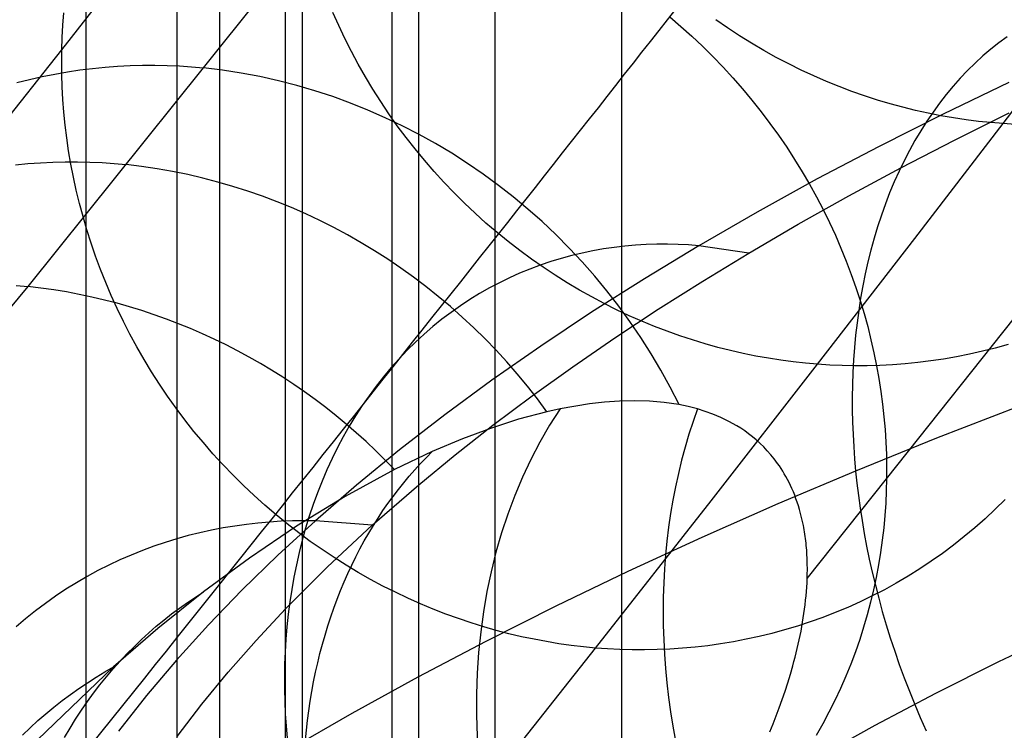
# Model space of a CAD drawing. Extents: x -37 to 483, y -973 to -253.
# Tile 29 of 197: x 108 to 131, y -858 to -842. Entities that reach past the tile are written whole.
import ezdxf

# ---------------------------------------------------------------- set-up
doc = ezdxf.new("R2010")
doc.units = 0
for name, color, linetype in [('LIVELLO_03', 5, 'CONTINUOUS'), ('LIVELLO_04', 96, 'CONTINUOUS'), ('PREDEFINITO', 7, 'CONTINUOUS')]:
    doc.layers.add(name, color=color, linetype=linetype)

msp = doc.modelspace()

# ---------------------------------------------------------------- linework, layer by layer
at = {"layer": 'LIVELLO_03'}
for p, q in [((112.018, -842.645, 416.842), (115.443, -838.356, 428.398)), ((108.743, -842.228, 456.856), (111.428, -838.811, 468.323)), ((108.768, -841.66, 456.738), (108.79, -841.373, 456.676)), ((115.142, -841.67, 480.628), (115.007, -841.369, 480.603)), ((122.798, -841.471, 427.361), (123.053, -841.691, 427.351)), ((124.131, -841.723, 503.795), (123.858, -841.534, 503.811)), ((130.498, -843.936, 503.136), (132.315, -841.535, 514.837)), ((108.752, -841.945, 456.798), (108.768, -841.66, 456.738)), ((115.285, -841.97, 480.651), (115.142, -841.67, 480.628)), ((123.053, -841.691, 427.351), (123.304, -841.916, 427.344)), ((124.408, -841.906, 503.777), (124.131, -841.723, 503.795)), ((108.743, -842.228, 456.856), (108.752, -841.945, 456.798)), ((115.435, -842.267, 480.673), (115.285, -841.97, 480.651)), ((123.304, -841.916, 427.344), (123.55, -842.148, 427.34)), ((124.687, -842.08, 503.758), (124.408, -841.906, 503.777)), ((105.846, -845.891, 445.475), (108.743, -842.228, 456.856)), ((108.74, -842.511, 456.913), (108.743, -842.228, 456.856)), ((123.55, -842.148, 427.34), (123.791, -842.386, 427.338)), ((124.97, -842.247, 503.737), (124.687, -842.08, 503.758)), ((125.255, -842.406, 503.715), (124.97, -842.247, 503.737)), ((115.594, -842.562, 480.692), (115.435, -842.267, 480.673)), ((123.791, -842.386, 427.338), (124.026, -842.63, 427.34)), ((125.543, -842.557, 503.692), (125.255, -842.406, 503.715)), ((107.962, -847.698, 404.092), (112.018, -842.645, 416.842)), ((108.743, -842.798, 456.97), (108.74, -842.511, 456.913)), ((108.871, -842.739, 417.68), (109.162, -842.695, 417.594)), ((109.162, -842.695, 417.594), (109.454, -842.659, 417.509)), ((109.454, -842.659, 417.509), (109.744, -842.63, 417.426)), ((109.744, -842.63, 417.426), (110.034, -842.608, 417.346)), ((110.034, -842.608, 417.346), (110.323, -842.594, 417.267)), ((110.323, -842.594, 417.267), (110.61, -842.586, 417.191)), ((110.61, -842.586, 417.191), (110.896, -842.585, 417.117)), ((110.896, -842.585, 417.117), (111.179, -842.591, 417.045)), ((111.179, -842.591, 417.045), (111.461, -842.603, 416.975)), ((111.461, -842.603, 416.975), (111.741, -842.621, 416.907)), ((111.741, -842.621, 416.907), (112.018, -842.645, 416.842)), ((115.759, -842.853, 480.71), (115.594, -842.562, 480.692)), ((124.026, -842.63, 427.34), (124.255, -842.88, 427.343)), ((125.832, -842.7, 503.667), (125.543, -842.557, 503.692)), ((126.123, -842.835, 503.641), (125.832, -842.7, 503.667)), ((107.705, -842.989, 418.047), (107.996, -842.915, 417.952)), ((107.996, -842.915, 417.952), (108.287, -842.848, 417.86)), ((108.287, -842.848, 417.86), (108.579, -842.79, 417.769)), ((108.579, -842.79, 417.769), (108.871, -842.739, 417.68)), ((108.752, -843.087, 457.025), (108.743, -842.798, 456.97)), ((115.933, -843.141, 480.725), (115.759, -842.853, 480.71)), ((124.255, -842.88, 427.343), (124.478, -843.135, 427.35)), ((126.416, -842.962, 503.614), (126.123, -842.835, 503.641)), ((108.768, -843.379, 457.08), (108.752, -843.087, 457.025)), ((116.114, -843.426, 480.739), (115.933, -843.141, 480.725)), ((124.478, -843.135, 427.35), (124.695, -843.395, 427.36)), ((126.709, -843.081, 503.586), (126.416, -842.962, 503.614)), ((127.003, -843.192, 503.556), (126.709, -843.081, 503.586)), ((108.791, -843.673, 457.134), (108.768, -843.379, 457.08)), ((127.298, -843.296, 503.526), (127.003, -843.192, 503.556)), ((127.593, -843.391, 503.495), (127.298, -843.296, 503.526)), ((116.302, -843.706, 480.751), (116.114, -843.426, 480.739)), ((124.695, -843.395, 427.36), (124.906, -843.66, 427.372)), ((127.888, -843.479, 503.462), (127.593, -843.391, 503.495)), ((128.183, -843.559, 503.429), (127.888, -843.479, 503.462)), ((128.477, -843.631, 503.395), (128.183, -843.559, 503.429)), ((108.821, -843.969, 457.187), (108.791, -843.673, 457.134)), ((116.497, -843.983, 480.761), (116.302, -843.706, 480.751)), ((124.906, -843.66, 427.372), (125.11, -843.93, 427.387)), ((128.77, -843.696, 503.36), (128.477, -843.631, 503.395)), ((129.062, -843.754, 503.324), (128.77, -843.696, 503.36)), ((129.353, -843.804, 503.288), (129.062, -843.754, 503.324)), ((129.642, -843.847, 503.251), (129.353, -843.804, 503.288)), ((108.858, -844.267, 457.238), (108.821, -843.969, 457.187)), ((116.7, -844.254, 480.769), (116.497, -843.983, 480.761)), ((125.11, -843.93, 427.387), (125.307, -844.204, 427.404)), ((128.462, -846.59, 491.498), (130.498, -843.936, 503.136)), ((129.929, -843.883, 503.213), (129.642, -843.847, 503.251)), ((130.215, -843.913, 503.175), (129.929, -843.883, 503.213)), ((130.498, -843.936, 503.136), (130.215, -843.913, 503.175)), ((130.781, -843.952, 503.097), (130.498, -843.936, 503.136)), ((108.901, -844.568, 457.289), (108.858, -844.267, 457.238)), ((116.909, -844.521, 480.775), (116.7, -844.254, 480.769)), ((125.307, -844.204, 427.404), (125.497, -844.482, 427.424)), ((117.125, -844.783, 480.779), (116.909, -844.521, 480.775)), ((125.497, -844.482, 427.424), (125.68, -844.764, 427.447)), ((108.953, -844.869, 457.338), (108.901, -844.568, 457.289)), ((107.67, -844.887, 411.797), (107.959, -844.859, 411.712)), ((107.959, -844.859, 411.712), (108.249, -844.838, 411.629)), ((108.249, -844.838, 411.629), (108.536, -844.824, 411.548)), ((108.536, -844.824, 411.548), (108.823, -844.818, 411.47)), ((108.823, -844.818, 411.47), (109.108, -844.817, 411.394)), ((109.011, -845.172, 457.386), (108.953, -844.869, 457.338)), ((109.108, -844.817, 411.394), (109.391, -844.824, 411.32)), ((109.391, -844.824, 411.32), (109.672, -844.837, 411.248)), ((109.672, -844.837, 411.248), (109.951, -844.856, 411.179)), ((109.951, -844.856, 411.179), (110.228, -844.881, 411.111)), ((117.347, -845.04, 480.781), (117.125, -844.783, 480.779)), ((125.68, -844.764, 427.447), (125.856, -845.049, 427.472)), ((109.078, -845.476, 457.433), (109.011, -845.172, 457.386)), ((117.576, -845.29, 480.781), (117.347, -845.04, 480.781)), ((125.856, -845.049, 427.472), (126.024, -845.338, 427.5)), ((117.81, -845.535, 480.779), (117.576, -845.29, 480.781)), ((126.024, -845.338, 427.5), (126.185, -845.629, 427.531)), ((109.151, -845.78, 457.478), (109.078, -845.476, 457.433)), ((118.05, -845.774, 480.775), (117.81, -845.535, 480.779)), ((126.185, -845.629, 427.531), (126.338, -845.923, 427.563)), ((109.233, -846.085, 457.522), (109.151, -845.78, 457.478)), ((118.296, -846.006, 480.769), (118.05, -845.774, 480.775)), ((109.322, -846.39, 457.564), (109.233, -846.085, 457.522)), ((118.546, -846.232, 480.761), (118.296, -846.006, 480.769)), ((126.338, -845.923, 427.563), (126.484, -846.218, 427.599)), ((118.802, -846.451, 480.751), (118.546, -846.232, 480.761)), ((126.484, -846.218, 427.599), (126.622, -846.516, 427.636)), ((109.419, -846.695, 457.605), (109.322, -846.39, 457.564)), ((119.063, -846.663, 480.739), (118.802, -846.451, 480.751)), ((126.622, -846.516, 427.636), (126.752, -846.816, 427.676)), ((109.524, -847, 457.643), (109.419, -846.695, 457.605)), ((119.327, -846.868, 480.725), (119.063, -846.663, 480.739)), ((126.213, -849.496, 479.926), (128.462, -846.59, 491.498)), ((109.636, -847.304, 457.68), (109.524, -847, 457.643)), ((119.596, -847.066, 480.709), (119.327, -846.868, 480.725)), ((126.752, -846.816, 427.676), (126.874, -847.116, 427.718)), ((119.869, -847.256, 480.691), (119.596, -847.066, 480.709)), ((120.145, -847.439, 480.672), (119.869, -847.256, 480.691)), ((126.874, -847.116, 427.718), (126.989, -847.418, 427.762)), ((109.757, -847.607, 457.715), (109.636, -847.304, 457.68)), ((120.424, -847.614, 480.65), (120.145, -847.439, 480.672)), ((126.989, -847.418, 427.762), (127.095, -847.72, 427.808)), ((97.059, -860.871, 372.214), (107.962, -847.698, 404.092)), ((107.686, -847.672, 404.16), (107.962, -847.698, 404.092)), ((109.885, -847.908, 457.748), (109.757, -847.607, 457.715)), ((120.706, -847.781, 480.627), (120.424, -847.614, 480.65)), ((110.022, -848.208, 457.78), (109.885, -847.908, 457.748)), ((120.99, -847.941, 480.603), (120.706, -847.781, 480.627)), ((127.095, -847.72, 427.808), (127.194, -848.022, 427.856)), ((121.277, -848.093, 480.576), (120.99, -847.941, 480.603)), ((121.566, -848.237, 480.548), (121.277, -848.093, 480.576)), ((127.194, -848.022, 427.856), (127.286, -848.325, 427.906)), ((127.806, -852.144, 428.688), (131.002, -848.123, 440.292)), ((110.166, -848.506, 457.809), (110.022, -848.208, 457.78)), ((121.856, -848.373, 480.519), (121.566, -848.237, 480.548)), ((122.148, -848.501, 480.488), (121.856, -848.373, 480.519)), ((127.286, -848.325, 427.906), (127.369, -848.627, 427.957)), ((110.317, -848.801, 457.836), (110.166, -848.506, 457.809)), ((122.441, -848.621, 480.455), (122.148, -848.501, 480.488)), ((122.734, -848.734, 480.421), (122.441, -848.621, 480.455)), ((110.477, -849.094, 457.861), (110.317, -848.801, 457.836)), ((123.028, -848.838, 480.386), (122.734, -848.734, 480.421)), ((123.322, -848.935, 480.349), (123.028, -848.838, 480.386)), ((127.369, -848.627, 427.957), (127.445, -848.929, 428.011)), ((123.615, -849.024, 480.311), (123.322, -848.935, 480.349)), ((123.909, -849.106, 480.272), (123.615, -849.024, 480.311)), ((127.445, -848.929, 428.011), (127.513, -849.23, 428.066)), ((130.617, -849.037, 479.069), (130.319, -849.121, 479.136)), ((110.644, -849.384, 457.884), (110.477, -849.094, 457.861)), ((124.202, -849.18, 480.232), (123.909, -849.106, 480.272)), ((124.494, -849.246, 480.191), (124.202, -849.18, 480.232)), ((124.784, -849.306, 480.149), (124.494, -849.246, 480.191)), ((125.074, -849.358, 480.106), (124.784, -849.306, 480.149)), ((127.513, -849.23, 428.066), (127.574, -849.53, 428.123)), ((129.722, -849.264, 479.265), (129.423, -849.323, 479.328)), ((130.021, -849.196, 479.201), (129.722, -849.264, 479.265)), ((130.319, -849.121, 479.136), (130.021, -849.196, 479.201)), ((110.818, -849.671, 457.904), (110.644, -849.384, 457.884)), ((123.751, -852.651, 468.435), (126.213, -849.496, 479.926)), ((125.361, -849.403, 480.062), (125.074, -849.358, 480.106)), ((125.647, -849.441, 480.018), (125.361, -849.403, 480.062)), ((125.931, -849.472, 479.972), (125.647, -849.441, 480.018)), ((126.213, -849.496, 479.926), (125.931, -849.472, 479.972)), ((126.495, -849.515, 479.879), (126.213, -849.496, 479.926)), ((126.78, -849.526, 479.83), (126.495, -849.515, 479.879)), ((127.066, -849.532, 479.78), (126.78, -849.526, 479.83)), ((127.356, -849.531, 479.729), (127.066, -849.532, 479.78)), ((127.647, -849.523, 479.676), (127.356, -849.531, 479.729)), ((127.574, -849.53, 428.123), (127.628, -849.828, 428.181)), ((127.94, -849.508, 479.621), (127.647, -849.523, 479.676)), ((128.234, -849.486, 479.565), (127.94, -849.508, 479.621)), ((128.53, -849.456, 479.508), (128.234, -849.486, 479.565)), ((128.827, -849.42, 479.449), (128.53, -849.456, 479.508)), ((129.125, -849.375, 479.389), (128.827, -849.42, 479.449)), ((129.423, -849.323, 479.328), (129.125, -849.375, 479.389)), ((111, -849.954, 457.923), (110.818, -849.671, 457.904)), ((111.189, -850.234, 457.939), (111, -849.954, 457.923)), ((127.628, -849.828, 428.181), (127.674, -850.126, 428.24)), ((127.674, -850.126, 428.24), (127.713, -850.421, 428.301)), ((111.385, -850.509, 457.953), (111.189, -850.234, 457.939)), ((120.938, -850.409, 411.972), (120.258, -850.525, 410.637)), ((121.284, -850.37, 412.648), (120.938, -850.409, 411.972)), ((121.632, -850.345, 413.326), (121.284, -850.37, 412.648)), ((121.98, -850.337, 414.004), (121.632, -850.345, 413.326)), ((122.326, -850.347, 414.679), (121.98, -850.337, 414.004)), ((122.669, -850.377, 415.347), (122.326, -850.347, 414.679)), ((123.007, -850.428, 416.007), (122.669, -850.377, 415.347)), ((123.222, -850.473, 416.426), (123.007, -850.428, 416.007)), ((127.713, -850.421, 428.301), (127.746, -850.714, 428.363)), ((111.588, -850.78, 457.964), (111.385, -850.509, 457.953)), ((119.956, -850.592, 410.043), (119.302, -850.767, 408.747)), ((120.258, -850.525, 410.637), (119.956, -850.592, 410.043)), ((123.436, -850.529, 416.844), (123.222, -850.473, 416.426)), ((123.614, -850.584, 417.193), (123.436, -850.529, 416.844)), ((123.792, -850.648, 417.542), (123.614, -850.584, 417.193)), ((123.975, -850.725, 417.902), (123.792, -850.648, 417.542)), ((111.798, -851.046, 457.973), (111.588, -850.78, 457.964)), ((119.302, -850.767, 408.747), (118.65, -850.977, 407.446)), ((124.16, -850.815, 418.267), (123.975, -850.725, 417.902)), ((124.344, -850.919, 418.634), (124.16, -850.815, 418.267)), ((127.746, -850.714, 428.363), (127.771, -851.005, 428.426)), ((112.015, -851.307, 457.98), (111.798, -851.046, 457.973)), ((118.65, -850.977, 407.446), (118.003, -851.22, 406.144)), ((124.436, -850.976, 418.817), (124.344, -850.919, 418.634)), ((124.527, -851.037, 418.999), (124.436, -850.976, 418.817)), ((124.617, -851.102, 419.181), (124.527, -851.037, 418.999)), ((124.706, -851.172, 419.361), (124.617, -851.102, 419.181)), ((127.771, -851.005, 428.426), (127.789, -851.294, 428.49)), ((112.237, -851.563, 457.984), (112.015, -851.307, 457.98)), ((118.003, -851.22, 406.144), (117.306, -851.515, 404.727)), ((124.794, -851.245, 419.54), (124.706, -851.172, 419.361)), ((124.881, -851.323, 419.716), (124.794, -851.245, 419.54)), ((124.966, -851.406, 419.891), (124.881, -851.323, 419.716)), ((127.789, -851.294, 428.49), (127.801, -851.58, 428.555)), ((112.466, -851.813, 457.986), (112.237, -851.563, 457.984)), ((117.306, -851.515, 404.727), (116.435, -851.93, 402.931)), ((117.169, -851.651, 404.85), (117.306, -851.515, 404.727)), ((125.049, -851.493, 420.062), (124.966, -851.406, 419.891)), ((125.13, -851.585, 420.231), (125.049, -851.493, 420.062)), ((127.801, -851.58, 428.555), (127.807, -851.863, 428.621)), ((116.903, -851.935, 405.095), (117.035, -851.791, 404.972)), ((117.035, -851.791, 404.972), (117.169, -851.651, 404.85)), ((125.208, -851.682, 420.397), (125.13, -851.585, 420.231)), ((125.288, -851.789, 420.566), (125.208, -851.682, 420.397)), ((125.328, -851.846, 420.651), (125.288, -851.789, 420.566)), ((112.701, -852.058, 457.986), (112.466, -851.813, 457.986)), ((116.435, -851.93, 402.931), (115.292, -852.549, 400.525)), ((116.773, -852.083, 405.217), (116.903, -851.935, 405.095)), ((125.367, -851.904, 420.734), (125.328, -851.846, 420.651)), ((125.405, -851.965, 420.817), (125.367, -851.904, 420.734)), ((125.442, -852.027, 420.9), (125.405, -851.965, 420.817)), ((125.479, -852.092, 420.981), (125.442, -852.027, 420.9)), ((127.807, -851.863, 428.621), (127.806, -852.144, 428.688)), ((112.941, -852.296, 457.983), (112.701, -852.058, 457.986)), ((116.522, -852.39, 405.459), (116.646, -852.234, 405.338)), ((116.646, -852.234, 405.338), (116.773, -852.083, 405.217)), ((125.516, -852.158, 421.061), (125.479, -852.092, 420.981)), ((125.551, -852.227, 421.141), (125.516, -852.158, 421.061)), ((125.585, -852.297, 421.219), (125.551, -852.227, 421.141)), ((125.971, -854.445, 422.394), (127.806, -852.144, 428.688)), ((127.806, -852.144, 428.688), (127.8, -852.423, 428.756)), ((113.187, -852.528, 457.978), (112.941, -852.296, 457.983)), ((116.401, -852.549, 405.579), (116.522, -852.39, 405.459)), ((125.619, -852.37, 421.295), (125.585, -852.297, 421.219)), ((125.651, -852.445, 421.371), (125.619, -852.37, 421.295)), ((125.682, -852.523, 421.444), (125.651, -852.445, 421.371)), ((127.8, -852.423, 428.756), (127.786, -852.705, 428.826)), ((113.438, -852.754, 457.97), (113.187, -852.528, 457.978)), ((115.292, -852.549, 400.525), (114.17, -853.234, 398.103)), ((116.166, -852.878, 405.818), (116.282, -852.712, 405.699)), ((116.282, -852.712, 405.699), (116.401, -852.549, 405.579)), ((121.078, -856.052, 457.028), (123.751, -852.651, 468.435)), ((125.712, -852.602, 421.516), (125.682, -852.523, 421.444)), ((125.741, -852.684, 421.586), (125.712, -852.602, 421.516)), ((125.768, -852.768, 421.654), (125.741, -852.684, 421.586)), ((127.786, -852.705, 428.826), (127.767, -852.988, 428.898)), ((130.547, -852.623, 454.364), (130.319, -852.847, 454.456)), ((113.694, -852.973, 457.96), (113.438, -852.754, 457.97)), ((116.053, -853.048, 405.936), (116.166, -852.878, 405.818)), ((125.794, -852.854, 421.721), (125.768, -852.768, 421.654)), ((125.819, -852.943, 421.785), (125.794, -852.854, 421.721)), ((125.842, -853.033, 421.846), (125.819, -852.943, 421.785)), ((130.319, -852.847, 454.456), (130.086, -853.064, 454.548)), ((113.954, -853.185, 457.948), (113.694, -852.973, 457.96)), ((115.944, -853.222, 406.053), (116.053, -853.048, 405.936)), ((125.863, -853.127, 421.906), (125.842, -853.033, 421.846)), ((125.883, -853.223, 421.963), (125.863, -853.127, 421.906)), ((127.767, -852.988, 428.898), (127.74, -853.272, 428.972)), ((130.086, -853.064, 454.548), (129.847, -853.275, 454.64)), ((114.17, -853.234, 398.103), (113.078, -853.973, 395.68)), ((114.218, -853.39, 457.934), (113.954, -853.185, 457.948)), ((114.487, -853.588, 457.917), (114.218, -853.39, 457.934)), ((115.734, -853.579, 406.285), (115.837, -853.398, 406.17)), ((115.837, -853.398, 406.17), (115.944, -853.222, 406.053)), ((125.892, -853.271, 421.99), (125.883, -853.223, 421.963)), ((125.901, -853.321, 422.017), (125.892, -853.271, 421.99)), ((125.91, -853.371, 422.043), (125.901, -853.321, 422.017)), ((125.917, -853.422, 422.069), (125.91, -853.371, 422.043)), ((127.74, -853.272, 428.972), (127.707, -853.558, 429.048)), ((129.847, -853.275, 454.64), (129.602, -853.479, 454.732)), ((114.759, -853.779, 457.898), (114.487, -853.588, 457.917)), ((115.633, -853.762, 406.399), (115.734, -853.579, 406.285)), ((125.925, -853.473, 422.094), (125.917, -853.422, 422.069)), ((125.932, -853.525, 422.118), (125.925, -853.473, 422.094)), ((125.938, -853.577, 422.141), (125.932, -853.525, 422.118)), ((125.944, -853.631, 422.164), (125.938, -853.577, 422.141)), ((127.707, -853.558, 429.048), (127.668, -853.844, 429.126)), ((129.602, -853.479, 454.732), (129.352, -853.676, 454.824)), ((115.035, -853.962, 457.877), (114.759, -853.779, 457.898)), ((115.537, -853.948, 406.512), (115.633, -853.762, 406.399)), ((125.95, -853.685, 422.186), (125.944, -853.631, 422.164)), ((125.955, -853.739, 422.207), (125.95, -853.685, 422.186)), ((125.959, -853.794, 422.227), (125.955, -853.739, 422.207)), ((125.963, -853.85, 422.246), (125.959, -853.794, 422.227)), ((125.966, -853.906, 422.265), (125.963, -853.85, 422.246)), ((127.668, -853.844, 429.126), (127.621, -854.132, 429.206)), ((129.352, -853.676, 454.824), (129.097, -853.866, 454.915)), ((113.078, -853.973, 395.68), (112.021, -854.754, 393.271)), ((115.313, -854.138, 457.854), (115.035, -853.962, 457.877)), ((115.443, -854.138, 406.624), (115.537, -853.948, 406.512)), ((125.969, -853.964, 422.283), (125.966, -853.906, 422.265)), ((125.971, -854.021, 422.3), (125.969, -853.964, 422.283)), ((125.973, -854.08, 422.316), (125.971, -854.021, 422.3)), ((125.974, -854.139, 422.331), (125.973, -854.08, 422.316)), ((128.837, -854.049, 455.006), (128.572, -854.224, 455.096)), ((129.097, -853.866, 454.915), (128.837, -854.049, 455.006)), ((115.595, -854.306, 457.828), (115.313, -854.138, 457.854)), ((115.354, -854.331, 406.734), (115.443, -854.138, 406.624)), ((115.879, -854.467, 457.801), (115.595, -854.306, 457.828)), ((125.975, -854.199, 422.346), (125.974, -854.139, 422.331)), ((125.974, -854.32, 422.372), (125.975, -854.259, 422.359)), ((125.975, -854.259, 422.359), (125.975, -854.199, 422.346)), ((127.621, -854.132, 429.206), (127.566, -854.419, 429.287)), ((128.572, -854.224, 455.096), (128.304, -854.392, 455.186)), ((115.185, -854.724, 406.951), (115.267, -854.526, 406.844)), ((115.267, -854.526, 406.844), (115.354, -854.331, 406.734)), ((116.165, -854.62, 457.771), (115.879, -854.467, 457.801)), ((125.967, -854.545, 422.409), (125.971, -854.445, 422.394)), ((125.971, -854.445, 422.394), (125.973, -854.382, 422.383)), ((125.973, -854.382, 422.383), (125.974, -854.32, 422.372)), ((127.566, -854.419, 429.287), (127.505, -854.707, 429.371)), ((128.304, -854.392, 455.186), (128.031, -854.552, 455.275)), ((112.021, -854.754, 393.271), (110.964, -855.602, 390.787)), ((111.833, -854.874, 393.394), (112.021, -854.754, 393.271)), ((115.106, -854.925, 407.058), (115.185, -854.724, 406.951)), ((116.452, -854.765, 457.74), (116.165, -854.62, 457.771)), ((116.742, -854.902, 457.707), (116.452, -854.765, 457.74)), ((125.945, -854.849, 422.438), (125.954, -854.747, 422.431)), ((125.954, -854.747, 422.431), (125.961, -854.646, 422.421)), ((125.961, -854.646, 422.421), (125.967, -854.545, 422.409)), ((127.505, -854.707, 429.371), (127.436, -854.995, 429.456)), ((127.755, -854.704, 455.363), (127.475, -854.849, 455.45)), ((128.031, -854.552, 455.275), (127.755, -854.704, 455.363)), ((111.648, -854.999, 393.517), (111.833, -854.874, 393.394)), ((115.03, -855.128, 407.163), (115.106, -854.925, 407.058)), ((117.032, -855.031, 457.672), (116.742, -854.902, 457.707)), ((125.924, -855.051, 422.445), (125.935, -854.95, 422.443)), ((125.935, -854.95, 422.443), (125.945, -854.849, 422.438)), ((127.192, -854.985, 455.536), (126.907, -855.113, 455.622)), ((127.475, -854.849, 455.45), (127.192, -854.985, 455.536)), ((127.436, -854.995, 429.456), (127.36, -855.283, 429.543)), ((111.282, -855.264, 393.766), (111.464, -855.129, 393.641)), ((111.464, -855.129, 393.641), (111.648, -854.999, 393.517)), ((114.959, -855.334, 407.266), (115.03, -855.128, 407.163)), ((117.324, -855.153, 457.635), (117.032, -855.031, 457.672)), ((117.616, -855.267, 457.596), (117.324, -855.153, 457.635)), ((125.897, -855.254, 422.443), (125.911, -855.152, 422.445)), ((125.911, -855.152, 422.445), (125.924, -855.051, 422.445)), ((126.907, -855.113, 455.622), (126.619, -855.234, 455.706)), ((110.927, -855.551, 394.016), (111.103, -855.405, 393.891)), ((111.103, -855.405, 393.891), (111.282, -855.264, 393.766)), ((114.891, -855.542, 407.367), (114.959, -855.334, 407.266)), ((117.909, -855.373, 457.556), (117.616, -855.267, 457.596)), ((118.202, -855.471, 457.515), (117.909, -855.373, 457.556)), ((126.037, -855.45, 455.871), (125.744, -855.546, 455.951)), ((125.865, -855.456, 422.431), (125.881, -855.355, 422.438)), ((125.881, -855.355, 422.438), (125.897, -855.254, 422.443)), ((126.329, -855.346, 455.789), (126.037, -855.45, 455.871)), ((126.619, -855.234, 455.706), (126.329, -855.346, 455.789)), ((127.36, -855.283, 429.543), (127.276, -855.569, 429.631)), ((110.964, -855.602, 390.787), (109.938, -856.49, 388.301)), ((110.753, -855.703, 394.142), (110.927, -855.551, 394.016)), ((114.827, -855.753, 407.467), (114.891, -855.542, 407.367)), ((118.494, -855.562, 457.472), (118.202, -855.471, 457.515)), ((118.786, -855.645, 457.427), (118.494, -855.562, 457.472)), ((119.078, -855.721, 457.381), (118.786, -855.645, 457.427)), ((125.449, -855.634, 456.03), (125.154, -855.715, 456.108)), ((125.744, -855.546, 455.951), (125.449, -855.634, 456.03)), ((125.808, -855.76, 422.398), (125.828, -855.659, 422.411)), ((125.828, -855.659, 422.411), (125.847, -855.558, 422.422)), ((125.847, -855.558, 422.422), (125.865, -855.456, 422.431)), ((127.276, -855.569, 429.631), (127.185, -855.855, 429.721)), ((110.414, -856.021, 394.394), (110.582, -855.859, 394.268)), ((110.582, -855.859, 394.268), (110.753, -855.703, 394.142)), ((114.766, -855.965, 407.566), (114.827, -855.753, 407.467)), ((119.368, -855.79, 457.334), (119.078, -855.721, 457.381)), ((119.657, -855.851, 457.286), (119.368, -855.79, 457.334)), ((119.945, -855.905, 457.236), (119.657, -855.851, 457.286)), ((120.231, -855.952, 457.186), (119.945, -855.905, 457.236)), ((124.562, -855.851, 456.259), (124.266, -855.908, 456.333)), ((124.858, -855.787, 456.185), (124.562, -855.851, 456.259)), ((125.154, -855.715, 456.108), (124.858, -855.787, 456.185)), ((125.765, -855.961, 422.366), (125.787, -855.86, 422.383)), ((125.787, -855.86, 422.383), (125.808, -855.76, 422.398)), ((127.185, -855.855, 429.721), (127.086, -856.14, 429.813)), ((110.249, -856.187, 394.519), (110.414, -856.021, 394.394)), ((114.71, -856.18, 407.662), (114.766, -855.965, 407.566)), ((118.195, -859.698, 445.707), (121.078, -856.052, 457.028)), ((120.516, -855.992, 457.134), (120.231, -855.952, 457.186)), ((120.798, -856.025, 457.082), (120.516, -855.992, 457.134)), ((121.078, -856.052, 457.028), (120.798, -856.025, 457.082)), ((121.358, -856.072, 456.974), (121.078, -856.052, 457.028)), ((121.641, -856.086, 456.917), (121.358, -856.072, 456.974)), ((121.926, -856.094, 456.859), (121.641, -856.086, 456.917)), ((122.213, -856.095, 456.799), (121.926, -856.094, 456.859)), ((122.502, -856.09, 456.738), (122.213, -856.095, 456.799)), ((122.793, -856.078, 456.675), (122.502, -856.09, 456.738)), ((123.086, -856.058, 456.61), (122.793, -856.078, 456.675)), ((123.379, -856.032, 456.543), (123.086, -856.058, 456.61)), ((123.674, -855.998, 456.474), (123.379, -856.032, 456.543)), ((123.97, -855.957, 456.404), (123.674, -855.998, 456.474)), ((124.266, -855.908, 456.333), (123.97, -855.957, 456.404)), ((125.717, -856.162, 422.326), (125.742, -856.061, 422.346)), ((125.742, -856.061, 422.346), (125.765, -855.961, 422.366)), ((109.93, -856.536, 394.77), (110.088, -856.359, 394.645)), ((110.088, -856.359, 394.645), (110.249, -856.187, 394.519)), ((114.657, -856.396, 407.756), (114.71, -856.18, 407.662)), ((125.666, -856.361, 422.278), (125.692, -856.262, 422.303)), ((125.692, -856.262, 422.303), (125.717, -856.162, 422.326)), ((127.086, -856.14, 429.813), (126.979, -856.423, 429.906)), ((109.938, -856.49, 388.301), (107.99, -858.36, 383.353)), ((109.735, -856.605, 388.418), (109.938, -856.49, 388.301)), ((109.775, -856.718, 394.896), (109.93, -856.536, 394.77)), ((114.609, -856.614, 407.849), (114.657, -856.396, 407.756)), ((125.582, -856.658, 422.195), (125.639, -856.461, 422.252)), ((125.639, -856.461, 422.252), (125.666, -856.361, 422.278)), ((126.979, -856.423, 429.906), (126.864, -856.705, 430.001)), ((109.335, -856.853, 388.655), (109.534, -856.726, 388.536)), ((109.534, -856.726, 388.536), (109.735, -856.605, 388.418)), ((109.625, -856.904, 395.02), (109.775, -856.718, 394.896)), ((114.564, -856.834, 407.94), (114.609, -856.614, 407.849)), ((125.522, -856.855, 422.131), (125.582, -856.658, 422.195)), ((126.864, -856.705, 430.001), (126.742, -856.984, 430.097)), ((108.944, -857.123, 388.895), (109.139, -856.985, 388.775)), ((109.139, -856.985, 388.775), (109.335, -856.853, 388.655)), ((109.478, -857.095, 395.145), (109.625, -856.904, 395.02)), ((114.523, -857.055, 408.029), (114.564, -856.834, 407.94)), ((125.459, -857.049, 422.062), (125.522, -856.855, 422.131)), ((126.742, -856.984, 430.097), (126.612, -857.261, 430.194)), ((108.562, -857.416, 389.137), (108.752, -857.267, 389.016)), ((108.752, -857.267, 389.016), (108.944, -857.123, 388.895)), ((109.336, -857.291, 395.268), (109.478, -857.095, 395.145)), ((114.486, -857.277, 408.115), (114.523, -857.055, 408.029)), ((125.325, -857.433, 421.908), (125.393, -857.242, 421.988)), ((125.393, -857.242, 421.988), (125.459, -857.049, 422.062)), ((126.612, -857.261, 430.194), (126.474, -857.535, 430.293)), ((108.376, -857.57, 389.259), (108.562, -857.416, 389.137)), ((109.063, -857.696, 395.514), (109.197, -857.492, 395.391)), ((109.197, -857.492, 395.391), (109.336, -857.291, 395.268)), ((114.453, -857.501, 408.2), (114.486, -857.277, 408.115)), ((125.255, -857.621, 421.825), (125.325, -857.433, 421.908)), ((108.192, -857.73, 389.382), (108.376, -857.57, 389.259)), ((108.933, -857.905, 395.635), (109.063, -857.696, 395.514)), ((114.399, -857.951, 408.363), (114.424, -857.725, 408.283)), ((114.424, -857.725, 408.283), (114.453, -857.501, 408.2)), ((125.183, -857.807, 421.737), (125.255, -857.621, 421.825)), ((126.474, -857.535, 430.293), (126.329, -857.807, 430.392)), ((107.834, -858.067, 389.627), (108.011, -857.896, 389.504)), ((108.011, -857.896, 389.504), (108.192, -857.73, 389.382)), ((108.808, -858.119, 395.755), (108.933, -857.905, 395.635)), ((114.378, -858.177, 408.442), (114.399, -857.951, 408.363)), ((125.109, -857.99, 421.645), (125.183, -857.807, 421.737)), ((126.329, -857.807, 430.392), (126.176, -858.075, 430.493))]:
    msp.add_line(p, q, dxfattribs=at)
at = {"layer": 'LIVELLO_03', "extrusion": (0.243086, 0.242436, 0.93922)}
msp.add_arc((-684.444, 637.554, 214.449), 13.306, 249.9247, 310.8542, dxfattribs=at)
at = {"layer": 'LIVELLO_03', "extrusion": (0.250017, 0.250864, 0.935178)}
msp.add_arc((-683.14, 642.532, 200.071), 13.266, 260.1605, 310.7261, dxfattribs=at)
at = {"layer": 'LIVELLO_03', "extrusion": (0.255322, 0.255472, 0.932494)}
msp.add_arc((-684.243, 643.903, 187.815), 13.22, 268.52, 310.8304, dxfattribs=at)
at = {"layer": 'LIVELLO_03', "extrusion": (0.55295, 0.230859, 0.800593)}
msp.add_arc((-842.862, 413.351, 198.899), 13.21, 28.01, 99.176, dxfattribs=at)
at = {"layer": 'LIVELLO_03', "extrusion": (0.597392, 0.222197, 0.770552)}
msp.add_arc((-850.096, 396.108, 205.955), 13.309, 41.9875, 89.3966, dxfattribs=at)
at = {"layer": 'LIVELLO_04'}
for p, q in [((112.399, -878.48, 361.001), (112.399, -335.222, 373.468)), ((109.305, -875.389, 369.08), (109.305, -337.866, 381.414)), ((114.309, -875.422, 367.892), (114.309, -337.899, 380.227)), ((111.408, -872.386, 376.026), (111.408, -340.485, 388.231)), ((116.376, -872.422, 374.718), (116.376, -340.522, 386.924)), ((113.916, -869.445, 382.875), (113.916, -343.048, 394.954)), ((118.759, -869.491, 381.229), (118.759, -343.094, 393.308)), ((116.994, -866.578, 389.55), (116.994, -345.545, 401.507)), ((121.686, -866.633, 387.581), (121.686, -345.6, 399.537))]:
    msp.add_line(p, q, dxfattribs=at)
at = {"layer": 'PREDEFINITO'}
for p, q in [((130.591, -841.929, 421.182), (130.401, -842.068, 421.387)), ((130.215, -842.216, 421.591), (130.033, -842.372, 421.795)), ((130.401, -842.068, 421.387), (130.215, -842.216, 421.591)), ((130.033, -842.372, 421.795), (129.854, -842.535, 421.997)), ((129.68, -842.706, 422.197), (129.51, -842.884, 422.396)), ((129.854, -842.535, 421.997), (129.68, -842.706, 422.197)), ((129.51, -842.884, 422.396), (129.345, -843.07, 422.594)), ((130.633, -842.987, 411.755), (129.114, -843.718, 410.054)), ((129.345, -843.07, 422.594), (129.185, -843.262, 422.789)), ((129.185, -843.262, 422.789), (129.03, -843.462, 422.982)), ((129.03, -843.462, 422.982), (128.879, -843.668, 423.172)), ((129.114, -843.718, 410.054), (127.637, -844.461, 408.327)), ((128.879, -843.668, 423.172), (128.734, -843.881, 423.36)), ((129.372, -844.317, 408.409), (130.64, -843.686, 409.878)), ((128.734, -843.881, 423.36), (128.595, -844.101, 423.545)), ((128.595, -844.101, 423.545), (128.461, -844.326, 423.727)), ((127.637, -844.461, 408.327), (126.204, -845.215, 406.572)), ((128.136, -844.957, 406.92), (129.372, -844.317, 408.409)), ((128.461, -844.326, 423.727), (128.332, -844.557, 423.906)), ((128.332, -844.557, 423.906), (128.21, -844.794, 424.082)), ((126.933, -845.605, 405.412), (128.136, -844.957, 406.92)), ((128.21, -844.794, 424.082), (128.093, -845.036, 424.254)), ((128.093, -845.036, 424.254), (127.982, -845.284, 424.423)), ((126.204, -845.215, 406.572), (124.814, -845.98, 404.792)), ((127.982, -845.284, 424.423), (127.877, -845.536, 424.588)), ((125.762, -846.261, 403.885), (126.933, -845.605, 405.412)), ((127.877, -845.536, 424.588), (127.778, -845.792, 424.749)), ((127.778, -845.792, 424.749), (127.685, -846.053, 424.906)), ((124.814, -845.98, 404.792), (123.47, -846.756, 402.986)), ((127.685, -846.053, 424.906), (127.598, -846.317, 425.058)), ((124.623, -846.925, 402.34), (125.762, -846.261, 403.885)), ((127.598, -846.317, 425.058), (127.518, -846.585, 425.207)), ((121.512, -846.796, 404.179), (121.266, -846.832, 404.339)), ((121.759, -846.767, 404.022), (121.512, -846.796, 404.179)), ((122.006, -846.746, 403.867), (121.759, -846.767, 404.022)), ((122.252, -846.731, 403.714), (122.006, -846.746, 403.867)), ((123.47, -846.756, 402.986), (122.207, -847.52, 401.209)), ((122.497, -846.723, 403.563), (122.252, -846.731, 403.714)), ((122.742, -846.722, 403.415), (122.497, -846.723, 403.563)), ((122.986, -846.727, 403.27), (122.742, -846.722, 403.415)), ((123.228, -846.739, 403.127), (122.986, -846.727, 403.27)), ((123.47, -846.756, 402.986), (123.228, -846.739, 403.127)), ((124.623, -846.925, 402.34), (123.47, -846.756, 402.986)), ((127.518, -846.585, 425.207), (127.443, -846.857, 425.351)), ((120.528, -846.985, 404.829), (120.284, -847.051, 404.996)), ((120.773, -846.926, 404.664), (120.528, -846.985, 404.829)), ((121.019, -846.875, 404.5), (120.773, -846.926, 404.664)), ((121.266, -846.832, 404.339), (121.019, -846.875, 404.5)), ((123.558, -847.572, 400.834), (124.623, -846.925, 402.34)), ((127.443, -846.857, 425.351), (127.375, -847.131, 425.491)), ((119.8, -847.206, 405.334), (119.561, -847.296, 405.505)), ((120.042, -847.124, 405.164), (119.8, -847.206, 405.334)), ((120.284, -847.051, 404.996), (120.042, -847.124, 405.164)), ((127.375, -847.131, 425.491), (127.313, -847.408, 425.626)), ((119.323, -847.393, 405.677), (119.088, -847.498, 405.85)), ((119.561, -847.296, 405.505), (119.323, -847.393, 405.677)), ((127.313, -847.408, 425.626), (127.257, -847.687, 425.757)), ((118.856, -847.612, 406.023), (118.626, -847.733, 406.198)), ((119.088, -847.498, 405.85), (118.856, -847.612, 406.023)), ((122.207, -847.52, 401.209), (120.987, -848.293, 399.411)), ((122.524, -848.226, 399.313), (123.558, -847.572, 400.834)), ((127.257, -847.687, 425.757), (127.206, -847.968, 425.883)), ((118.399, -847.862, 406.373), (118.176, -847.999, 406.548)), ((118.626, -847.733, 406.198), (118.399, -847.862, 406.373)), ((117.956, -848.144, 406.723), (117.74, -848.296, 406.898)), ((118.176, -847.999, 406.548), (117.956, -848.144, 406.723)), ((127.206, -847.968, 425.883), (127.162, -848.251, 426.005)), ((117.74, -848.296, 406.898), (117.529, -848.457, 407.073)), ((120.987, -848.293, 399.411), (119.811, -849.076, 397.59)), ((121.522, -848.886, 397.777), (122.524, -848.226, 399.313)), ((127.162, -848.251, 426.005), (127.124, -848.536, 426.122)), ((117.529, -848.457, 407.073), (117.321, -848.624, 407.248)), ((127.124, -848.536, 426.122), (127.091, -848.822, 426.234)), ((117.118, -848.8, 407.422), (116.92, -848.982, 407.595)), ((117.321, -848.624, 407.248), (117.118, -848.8, 407.422)), ((127.091, -848.822, 426.234), (127.065, -849.108, 426.342)), ((116.92, -848.982, 407.595), (116.727, -849.172, 407.768)), ((119.811, -849.076, 397.59), (118.679, -849.867, 395.75)), ((120.551, -849.553, 396.225), (121.522, -848.886, 397.777)), ((116.727, -849.172, 407.768), (116.54, -849.369, 407.939)), ((127.065, -849.108, 426.342), (127.044, -849.396, 426.444)), ((116.54, -849.369, 407.939), (116.357, -849.572, 408.109)), ((127.044, -849.396, 426.444), (127.028, -849.683, 426.542)), ((116.357, -849.572, 408.109), (116.181, -849.783, 408.278)), ((119.613, -850.226, 394.659), (120.551, -849.553, 396.225)), ((127.028, -849.683, 426.542), (127.018, -849.971, 426.636)), ((116.181, -849.783, 408.278), (116.01, -849.999, 408.445)), ((118.679, -849.867, 395.75), (117.592, -850.667, 393.889)), ((127.018, -849.971, 426.636), (127.013, -850.258, 426.724)), ((116.01, -849.999, 408.445), (115.845, -850.222, 408.61)), ((115.845, -850.222, 408.61), (115.686, -850.451, 408.773)), ((118.707, -850.905, 393.079), (119.613, -850.226, 394.659)), ((127.013, -850.258, 426.724), (127.014, -850.545, 426.808)), ((115.686, -850.451, 408.773), (115.534, -850.685, 408.934)), ((117.592, -850.667, 393.889), (116.55, -851.474, 392.01)), ((127.014, -850.545, 426.808), (127.02, -850.831, 426.888)), ((130.878, -850.466, 430.646), (128.962, -851.207, 428.921)), ((115.534, -850.685, 408.934), (115.388, -850.925, 409.093)), ((127.02, -850.831, 426.888), (127.03, -851.116, 426.963)), ((115.388, -850.925, 409.093), (115.248, -851.17, 409.249)), ((117.834, -851.59, 391.485), (118.707, -850.905, 393.079)), ((127.03, -851.116, 426.963), (127.046, -851.4, 427.033)), ((115.248, -851.17, 409.249), (115.115, -851.42, 409.403)), ((128.962, -851.207, 428.921), (127.091, -851.964, 427.16)), ((115.115, -851.42, 409.403), (114.989, -851.675, 409.554)), ((116.55, -851.474, 392.01), (115.554, -852.29, 390.113)), ((127.046, -851.4, 427.033), (127.066, -851.683, 427.099)), ((114.989, -851.675, 409.554), (114.87, -851.934, 409.703)), ((116.994, -852.28, 389.879), (117.834, -851.59, 391.485)), ((127.066, -851.683, 427.099), (127.091, -851.964, 427.16)), ((114.87, -851.934, 409.703), (114.758, -852.197, 409.848)), ((127.091, -851.964, 427.16), (125.291, -852.724, 425.392)), ((127.091, -851.964, 427.16), (127.12, -852.246, 427.218)), ((114.758, -852.197, 409.848), (114.652, -852.464, 409.991)), ((127.12, -852.246, 427.218), (127.155, -852.531, 427.272)), ((114.652, -852.464, 409.991), (114.553, -852.734, 410.13)), ((115.554, -852.29, 390.113), (114.604, -853.113, 388.198)), ((115.919, -853.216, 387.702), (116.994, -852.28, 389.879)), ((116.994, -866.578, 389.55), (116.994, -852.28, 389.879)), ((127.155, -852.531, 427.272), (127.195, -852.819, 427.323)), ((114.553, -852.734, 410.13), (114.462, -853.008, 410.266)), ((125.291, -852.724, 425.392), (123.535, -853.498, 423.592)), ((127.195, -852.819, 427.323), (127.239, -853.109, 427.37)), ((113.277, -853.166, 388.744), (113.009, -853.196, 388.861)), ((113.544, -853.142, 388.63), (113.277, -853.166, 388.744)), ((113.811, -853.125, 388.519), (113.544, -853.142, 388.63)), ((114.604, -853.113, 388.198), (113.736, -853.909, 386.347)), ((114.077, -853.115, 388.409), (113.811, -853.125, 388.519)), ((114.341, -853.111, 388.303), (114.077, -853.115, 388.409)), ((114.604, -853.113, 388.198), (114.341, -853.111, 388.303)), ((114.462, -853.008, 410.266), (114.377, -853.284, 410.398)), ((115.919, -853.216, 387.702), (114.604, -853.113, 388.198)), ((127.239, -853.109, 427.37), (127.29, -853.403, 427.413)), ((111.934, -853.389, 389.347), (111.667, -853.455, 389.474)), ((112.203, -853.33, 389.222), (111.934, -853.389, 389.347)), ((112.471, -853.278, 389.1), (112.203, -853.33, 389.222)), ((112.74, -853.233, 388.979), (112.471, -853.278, 389.1)), ((113.009, -853.196, 388.861), (112.74, -853.233, 388.979)), ((114.377, -853.284, 410.398), (114.299, -853.563, 410.527)), ((114.886, -854.178, 385.463), (115.919, -853.216, 387.702)), ((111.134, -853.611, 389.733), (110.869, -853.701, 389.865)), ((111.4, -853.53, 389.603), (111.134, -853.611, 389.733)), ((111.667, -853.455, 389.474), (111.4, -853.53, 389.603)), ((114.299, -853.563, 410.527), (114.228, -853.844, 410.653)), ((123.535, -853.498, 423.592), (121.825, -854.285, 421.759)), ((127.29, -853.403, 427.413), (127.345, -853.699, 427.452)), ((110.607, -853.798, 389.999), (110.346, -853.903, 390.134)), ((110.869, -853.701, 389.865), (110.607, -853.798, 389.999)), ((114.228, -853.844, 410.653), (114.165, -854.127, 410.775)), ((127.345, -853.699, 427.452), (127.406, -853.997, 427.487)), ((110.087, -854.015, 390.271), (109.831, -854.136, 390.409)), ((110.346, -853.903, 390.134), (110.087, -854.015, 390.271)), ((113.736, -853.909, 386.347), (112.912, -854.711, 384.482)), ((127.406, -853.997, 427.487), (127.473, -854.297, 427.518)), ((109.578, -854.264, 390.548), (109.327, -854.4, 390.688)), ((109.831, -854.136, 390.409), (109.578, -854.264, 390.548)), ((113.916, -855.15, 383.203), (114.886, -854.178, 385.463)), ((114.165, -854.127, 410.775), (114.107, -854.412, 410.893)), ((121.825, -854.285, 421.759), (120.16, -855.086, 419.896)), ((127.473, -854.297, 427.518), (127.546, -854.599, 427.544)), ((109.327, -854.4, 390.688), (109.08, -854.543, 390.829)), ((114.107, -854.412, 410.893), (114.057, -854.698, 411.008)), ((108.837, -854.695, 390.971), (108.598, -854.854, 391.114)), ((109.08, -854.543, 390.829), (108.837, -854.695, 390.971)), ((112.912, -854.711, 384.482), (112.131, -855.518, 382.602)), ((114.057, -854.698, 411.008), (114.014, -854.985, 411.119)), ((127.546, -854.599, 427.544), (127.624, -854.903, 427.566)), ((108.598, -854.854, 391.114), (108.363, -855.02, 391.257)), ((114.014, -854.985, 411.119), (113.977, -855.273, 411.226)), ((127.624, -854.903, 427.566), (127.707, -855.208, 427.584)), ((108.132, -855.194, 391.4), (107.906, -855.375, 391.544)), ((108.363, -855.02, 391.257), (108.132, -855.194, 391.4)), ((113.235, -855.879, 381.505), (113.916, -855.15, 383.203)), ((113.916, -869.445, 382.875), (113.916, -855.15, 383.203)), ((120.16, -855.086, 419.896), (118.542, -855.9, 418.003)), ((127.707, -855.208, 427.584), (127.797, -855.514, 427.597)), ((107.906, -855.375, 391.544), (107.685, -855.563, 391.688)), ((113.977, -855.273, 411.226), (113.946, -855.561, 411.329)), ((112.131, -855.518, 382.602), (111.393, -856.332, 380.71)), ((113.946, -855.561, 411.329), (113.922, -855.85, 411.429)), ((127.797, -855.514, 427.597), (127.892, -855.82, 427.605)), ((131.892, -855.651, 414.471), (130.393, -856.373, 412.79)), ((112.59, -856.613, 379.798), (113.235, -855.879, 381.505)), ((113.922, -855.85, 411.429), (113.905, -856.139, 411.524)), ((118.542, -855.9, 418.003), (116.972, -856.726, 416.081)), ((127.892, -855.82, 427.605), (127.993, -856.127, 427.608)), ((127.993, -856.127, 427.608), (128.1, -856.435, 427.606)), ((111.393, -856.332, 380.71), (110.7, -857.15, 378.806)), ((113.905, -856.139, 411.524), (113.893, -856.427, 411.616)), ((113.893, -856.427, 411.616), (113.888, -856.714, 411.704)), ((128.1, -856.435, 427.606), (128.213, -856.742, 427.6)), ((130.393, -856.373, 412.79), (128.939, -857.105, 411.087)), ((111.981, -857.351, 378.08), (112.59, -856.613, 379.798)), ((113.888, -856.714, 411.704), (113.889, -857.001, 411.788)), ((116.972, -856.726, 416.081), (115.45, -857.565, 414.13)), ((128.213, -856.742, 427.6), (128.332, -857.049, 427.588)), ((113.889, -857.001, 411.788), (113.895, -857.287, 411.868)), ((110.7, -857.15, 378.806), (110.051, -857.974, 376.89)), ((128.939, -857.105, 411.087), (127.532, -857.846, 409.364)), ((128.332, -857.049, 427.588), (128.456, -857.355, 427.57)), ((111.408, -858.093, 376.354), (111.981, -857.351, 378.08)), ((113.895, -857.287, 411.868), (113.907, -857.571, 411.945)), ((128.456, -857.355, 427.57), (128.586, -857.66, 427.548)), ((113.907, -857.571, 411.945), (113.925, -857.854, 412.018)), ((115.45, -857.565, 414.13), (113.976, -858.415, 412.152)), ((128.586, -857.66, 427.548), (128.722, -857.964, 427.52)), ((113.925, -857.854, 412.018), (113.948, -858.136, 412.087)), ((127.532, -857.846, 409.364), (126.172, -858.596, 407.62))]:
    msp.add_line(p, q, dxfattribs=at)
at = {"layer": 'PREDEFINITO', "extrusion": (0.762068, -0.647336, 0.01443)}
msp.add_arc((-996.384, 615.723, 644.936), 464.674, 332.72996, 339.78153, dxfattribs=at)

doc.saveas('drawing.dxf')
